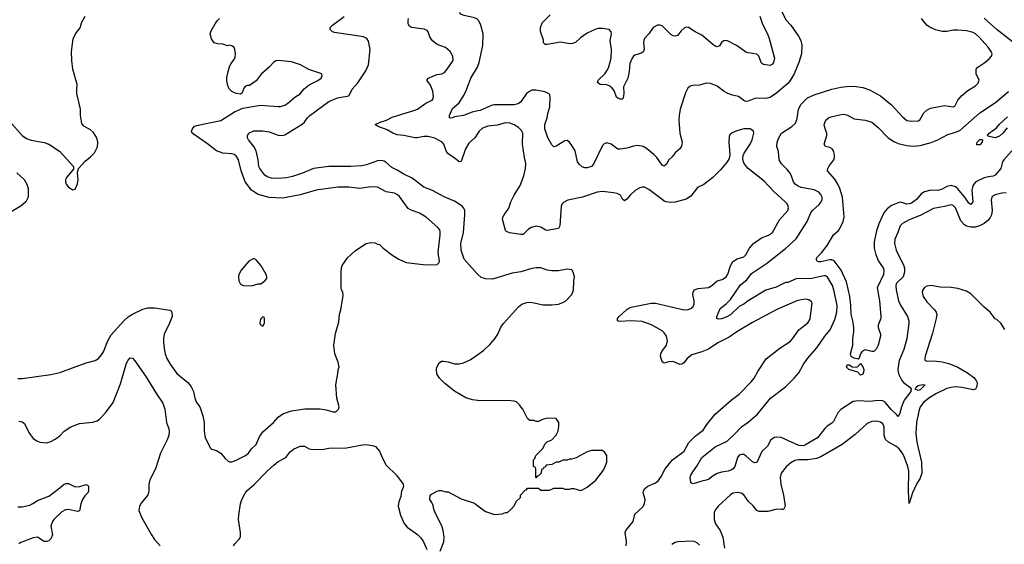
# Model space of a CAD drawing. Header units: inches. Extents: x 1934316 to 2140091, y 524953 to 667329.
# Tile 32 of 256: x 1975847 to 1984772, y 532805 to 537559. Entities that reach past the tile are written whole.
import ezdxf

# ---------------------------------------------------------------- set-up
doc = ezdxf.new("R2010")
doc.units = ezdxf.units.IN
doc.header["$MEASUREMENT"] = 0
doc.layers.add('B9573', color=7, linetype='Continuous')
doc.layers.add('B9583', color=7, linetype='Continuous')

msp = doc.modelspace()

# ---------------------------------------------------------------- linework, layer by layer
at = {"layer": 'B9573', "color": 5}
for points, elevation in [([(1980000, 537557.6), (1979990, 537566.9), (1979970, 537577.2), (1979877, 537597), (1979844, 537610), (1979839.3, 537619.3), (1979837, 537630), (1979867.3, 537690), (1979910, 537741.7), (1979930, 537749), (1979990, 537757.8), (1980000, 537761.4)], 260), ([(1975775.6, 536615.6), (1975870, 536508.4), (1975910, 536482.4), (1975950, 536468.7), (1976070, 536447), (1976110, 536432), (1976206.8, 536366.8), (1976336, 536230), (1976335.3, 536204.7), (1976273, 536130), (1976263.8, 536110), (1976261.6, 536090), (1976268, 536070), (1976290, 536040.7), (1976330, 536018), (1976350, 536024.7), (1976370, 536072), (1976378, 536110), (1976372.7, 536170), (1976379, 536210), (1976441.3, 536278.7), (1976490, 536317.3), (1976526.5, 536353.5), (1976552.1, 536407.9), (1976556.3, 536450), (1976547.8, 536490), (1976517.6, 536537.6), (1976490, 536561.6), (1976430, 536593.2), (1976410, 536618), (1976397, 536690), (1976399.3, 536750), (1976365.2, 536890), (1976364, 536930), (1976368.9, 536971.1), (1976329, 537110), (1976319, 537190), (1976317.2, 537270), (1976332.9, 537387.1), (1976354, 537430), (1976394.8, 537485.2), (1976409, 537530), (1976442, 537590)], 360), ([(1975831.5, 534308.5), (1975870, 534308.5), (1976130, 534342.4), (1976210, 534363), (1976449.6, 534450.4), (1976530, 534470.8), (1976562, 534490), (1976590, 534521), (1976606.6, 534550), (1976645.1, 534650), (1976677.3, 534702.7), (1976789.8, 534830.2), (1976830, 534865.7), (1976870, 534891.7), (1976963.6, 534936.4), (1977010, 534948.7), (1977070, 534947), (1977207.7, 534927.7), (1977219.9, 534919.9), (1977227.7, 534907.7), (1977228.2, 534870), (1977206.7, 534810), (1977157.6, 534710), (1977150.3, 534670), (1977150.3, 534630), (1977160.3, 534560.3), (1977165.7, 534530), (1977180.3, 534490), (1977210, 534436.3), (1977272.8, 534352.8), (1977370.3, 534270.3), (1977390.3, 534250.3), (1977405.7, 534225.7), (1977421.6, 534190), (1977435.5, 534130), (1977450, 534091.3), (1977480.7, 534050), (1977508, 533970), (1977519.1, 533910), (1977520.7, 533830), (1977527.3, 533770), (1977576.9, 533676.9), (1977587.1, 533667.1), (1977630, 533656), (1977670, 533631), (1977710, 533581), (1977736.8, 533556.8), (1977750, 533550.8), (1977770, 533553.4), (1977810, 533568.4), (1977895.1, 533610), (1977921.6, 533630), (1977947.8, 533670), (1977992.1, 533707.9), (1978020.5, 533779.5), (1978050, 533824.9), (1978148, 533910), (1978190, 533957), (1978233.5, 533986.5), (1978310, 534014), (1978433.3, 534033.3), (1978572.2, 534032.2), (1978624.4, 534024.4), (1978690, 534005.5), (1978713.3, 534006.7), (1978737.2, 534030), (1978742.7, 534050), (1978721.2, 534130), (1978713.2, 534250), (1978735.3, 534370), (1978735.3, 534390), (1978742, 534410), (1978735.5, 534455.5), (1978702.7, 534530), (1978696, 534610), (1978710, 534714), (1978740.1, 534819.9), (1978745.2, 534890), (1978757.2, 534930), (1978780.2, 535059.8), (1978777.2, 535090), (1978765.2, 535110), (1978761.2, 535130), (1978761.2, 535270), (1978765.2, 535310), (1978770, 535331.3), (1978818, 535402), (1978890, 535466.8), (1978988, 535530), (1979030, 535541), (1979070, 535536), (1979090, 535524.7), (1979110, 535522), (1979142, 535490), (1979230, 535422.8), (1979284.7, 535390), (1979350, 535359.1), (1979530, 535338.8), (1979630, 535341), (1979645.6, 535354.4), (1979651.9, 535368.1), (1979641.3, 535450), (1979658.9, 535610), (1979657.7, 535637.7), (1979654.2, 535654.2), (1979637.4, 535677.4), (1979532.7, 535770), (1979470, 535806.3), (1979390, 535835.8), (1979370, 535849.6), (1979290, 535956.2), (1979270, 535976.3), (1979246.1, 535986.1), (1979170, 536000.4), (1979090, 536043), (1979030, 536044), (1978929.1, 536030.9), (1978830, 536040.9), (1978730, 536042.2), (1978534.2, 536014.2), (1978390, 535973.1), (1978230, 535943.1), (1978110, 535947.7), (1978010, 535976.4), (1977975, 535995), (1977950, 536015.1), (1977890.5, 536090.5), (1977853.5, 536190), (1977831.7, 536290), (1977810, 536324.7), (1977790, 536338.9), (1977770, 536344.7), (1977690, 536348.3), (1977630, 536369.7), (1977550, 536433.6), (1977409.5, 536529.5), (1977404, 536550), (1977414, 536570), (1977430, 536591), (1977450, 536601), (1977670, 536645.3), (1977794.7, 536725.3), (1977870, 536757.6), (1978030, 536784.9), (1978190, 536772.9), (1978210, 536773.1), (1978250, 536786), (1978277.2, 536802.8), (1978342, 536858), (1978390, 536888.7), (1978426.8, 536933.2), (1978470, 536970.4), (1978550, 537008.2), (1978579, 537030), (1978588, 537050), (1978587.3, 537067.3), (1978467.7, 537107.7), (1978391.4, 537151.4), (1978310, 537177.2), (1978190, 537189.2), (1978170, 537185.2), (1978147.9, 537172.1), (1978110, 537129), (1978035.2, 537064.8), (1977990, 537005.2), (1977930, 536964), (1977910, 536962.7), (1977890, 536953.2), (1977880.4, 536939.6), (1977864, 536896), (1977850, 536884), (1977810, 536889), (1977770, 536909), (1977750, 536928.7), (1977737.2, 536950), (1977726.3, 537006.3), (1977726.3, 537033.7), (1977736, 537090), (1977750, 537132), (1977761.5, 537158.5), (1977790, 537198), (1977800.2, 537219.8), (1977803.7, 537250), (1977798, 537290), (1977790, 537308.7), (1977770, 537324), (1977750, 537328.7), (1977730, 537324), (1977690, 537337.2), (1977640.2, 537340.2), (1977610, 537348.7), (1977585.6, 537385.6), (1977574, 537430), (1977582, 537458), (1977619, 537521), (1977638, 537550), (1977658, 537570)], 340), ([(1980000, 535251.1), (1979990, 535260.5), (1979877.2, 535390), (1979848.7, 535470), (1979845.3, 535530), (1979869.1, 535630.9), (1979883.7, 535790), (1979880.8, 535830), (1979873.1, 535850), (1979857.7, 535870), (1979790, 535915.9), (1979695, 535955), (1979590, 536012.2), (1979510, 536041.7), (1979404.2, 536124.2), (1979330, 536158.6), (1979270, 536196.5), (1979219.9, 536219.9), (1979170, 536264.5), (1979150, 536276.8), (1979130, 536282.8), (1979090, 536279.8), (1978990, 536242.9), (1978950, 536235.7), (1978850, 536228.8), (1978650, 536228), (1978510, 536210.7), (1978410, 536168), (1978321.1, 536138.9), (1978267, 536127), (1978190, 536119), (1978130, 536123.2), (1978090, 536135.5), (1978068.5, 536150), (1978023.1, 536210), (1978014.8, 536230), (1978009.8, 536290), (1977989.8, 536370), (1977969.9, 536409.9), (1977921.1, 536470), (1977913.7, 536490), (1977912.8, 536510), (1977924.2, 536530), (1977970, 536551.3), (1978050, 536552.6), (1978110, 536542), (1978190, 536513.8), (1978230, 536510.2), (1978250, 536515.8), (1978407.3, 536612.7), (1978429.8, 536630.2), (1978456.9, 536670), (1978478.7, 536690), (1978650, 536819.1), (1978729.1, 536850.9), (1978830, 536870.3), (1978843.9, 536890), (1978859.8, 536930), (1978913.3, 536986.7), (1978984.6, 537095.4), (1979008.7, 537150), (1979024.2, 537290), (1979010, 537364), (1978993.6, 537390), (1978963.3, 537403.3), (1978702, 537442), (1978683.7, 537450), (1978662.7, 537470), (1978662.7, 537490), (1978682.7, 537510), (1978790, 537588.9)], 320), ([(1980000, 536530.3), (1979972.1, 536487.9), (1979918.3, 536441.7), (1979889.2, 536390), (1979850, 536272.7), (1979830, 536271.5), (1979798.8, 536298.8), (1979728, 536348), (1979714, 536370), (1979692.1, 536430), (1979676.9, 536450), (1979610, 536485.7), (1979550, 536501.7), (1979510, 536500.3), (1979450, 536488.7), (1979430.2, 536489.8), (1979330, 536509.8), (1979270, 536514.8), (1979230, 536529.8), (1979179.7, 536559.7), (1979097.2, 536590), (1979069.2, 536610), (1979114, 536630), (1979172.3, 536647.8), (1979223.7, 536676.3), (1979430, 536738.5), (1979454, 536750), (1979530, 536802), (1979587, 536830), (1979596.2, 536843.8), (1979599.3, 536860.7), (1979591.8, 536911.8), (1979570, 536965.6), (1979537.2, 537010), (1979554, 537030), (1979591, 537049), (1979630, 537062.3), (1979674, 537070), (1979698.4, 537081.6), (1979723, 537110), (1979775.6, 537190), (1979773.6, 537230), (1979749.7, 537269.7), (1979706.7, 537306.7), (1979630, 537335.6), (1979590, 537367.6), (1979563.7, 537403.7), (1979549.7, 537449.7), (1979540.1, 537460.1), (1979513.2, 537473.2), (1979399, 537490), (1979381.1, 537501.1), (1979370, 537522), (1979368.6, 537551.4), (1979372.6, 537570)], 280), ([(1980000, 536732.4), (1979950, 536721), (1979870, 536690.9), (1979790, 536678.4), (1979769.4, 536669.4), (1979750, 536666.6), (1979742, 536670), (1979743.7, 536690), (1979770, 536753.4), (1979830, 536804.9), (1979870.5, 536869.5), (1979890.7, 536910), (1979936.8, 537030), (1979996.2, 537130), (1980000, 537139.6)], 260), ([(1975822.8, 536170), (1975886.8, 536110), (1975913.4, 536070), (1975925.5, 536030), (1975923, 535950), (1975903, 535910), (1975856.3, 535870), (1975750, 535805.7)], 340), ([(1980000, 534106.9), (1979952.9, 534112.9), (1979890, 534133.6), (1979790, 534193.6), (1979701.5, 534261.4), (1979652.3, 534310), (1979629.4, 534350.6), (1979625.1, 534390), (1979629.7, 534410.3), (1979650, 534450.8), (1979670, 534464), (1979690, 534464.9), (1979730, 534457.1), (1979790, 534440.4), (1979830, 534440.4), (1979870, 534448.2), (1979930, 534477.1), (1980000, 534525.7)], 320), ([(1975840.3, 533920.3), (1975870, 533913.7), (1975890, 533898), (1975930, 533819.3), (1975970, 533764.9), (1976002.6, 533742.6), (1976030, 533731.6), (1976090, 533723.1), (1976130, 533734.9), (1976170, 533756.5), (1976210, 533787), (1976250, 533830.3), (1976310.8, 533869.2), (1976390, 533899), (1976510, 533911.5), (1976550, 533924.2), (1976570, 533937.6), (1976625.3, 533994.7), (1976696.1, 534090), (1976760.4, 534259.6), (1976815.2, 534444.8), (1976830, 534474), (1976850, 534494), (1976870, 534490.6), (1976890, 534467.7), (1976990, 534325.5), (1977087.5, 534167.5), (1977144.8, 534084.8), (1977163.6, 534030), (1977178, 533910), (1977200.3, 533850), (1977203.7, 533830), (1977200.3, 533790), (1977184.6, 533750), (1977123.2, 533630), (1977078.3, 533490), (1977027.4, 533390), (1977017.4, 533350), (1977017.6, 533290), (1977008.9, 533251.1), (1976945.3, 533174.7), (1976932.8, 533147.2), (1976927.4, 533110), (1976950.3, 533050), (1977041.3, 532890), (1977070, 532848), (1977120.3, 532790)], 320), ([(1977786, 532790), (1977796, 532810), (1977838, 532850), (1977848.1, 532871.9), (1977848.2, 532911.8), (1977831.1, 533030), (1977832.8, 533067.2), (1977849.6, 533170), (1977860.5, 533210), (1977890, 533267.7), (1977908.8, 533291.2), (1977973.2, 533346.8), (1978090, 533468.5), (1978150, 533523.1), (1978190, 533554), (1978259.3, 533590), (1978298.3, 533641.7), (1978330, 533667.7), (1978390, 533693.4), (1978430, 533694), (1978470, 533671), (1978490, 533666.8), (1978590, 533664.9), (1978650, 533676.4), (1978810, 533680.3), (1978970, 533707.8), (1979007.6, 533707.6), (1979057.3, 533697.3), (1979073, 533690), (1979107.8, 533647.8), (1979132, 533590), (1979170, 533520.5), (1979262.4, 533430), (1979323.1, 533350), (1979326, 533330), (1979320.5, 533310), (1979308, 533290), (1979303, 533237), (1979284, 533190), (1979279.1, 533150), (1979300.3, 533070), (1979332.5, 532992.5), (1979360.5, 532960.5), (1979452.7, 532892.8), (1979482.5, 532862.5), (1979507.3, 532827.3), (1979536.7, 532756.7)], 320), ([(1975830, 533143.1), (1975870, 533143.1), (1975939.4, 533160.6), (1975967.1, 533172.9), (1976010, 533202.9), (1976110, 533239.8), (1976196.5, 533303.5), (1976250, 533350.4), (1976270, 533357.1), (1976290, 533354.9), (1976350, 533325.3), (1976391.5, 533328.5), (1976450, 533345.5), (1976461.4, 533341.4), (1976470.4, 533330.4), (1976470, 533285.2), (1976463.7, 533270), (1976437.5, 533242.5), (1976417.1, 533210), (1976402.3, 533170), (1976390, 533107), (1976370, 533102.7), (1976290, 533119.9), (1976263.2, 533116.8), (1976230, 533098.7), (1976155.5, 533030), (1976143.5, 533010), (1976130.9, 532970), (1976146, 532890), (1976130, 532853.3), (1976110, 532836.8), (1976090, 532829), (1976070, 532829.8), (1976010, 532868.1), (1975970, 532864.6), (1975857.7, 532822.3), (1975840.2, 532810)], 280), ([(1979658.9, 532741.1), (1979691.9, 532828.1), (1979695.1, 532870), (1979686, 532930), (1979673, 532973), (1979613.2, 533090), (1979601.5, 533121.5), (1979595.5, 533155.5), (1979583.2, 533183.2), (1979564, 533210), (1979568, 533250), (1979580.2, 533259.8), (1979630, 533286.8), (1979649.3, 533290.7), (1979670, 533290.8), (1979710, 533278.8), (1979730, 533278.8), (1979850, 533216.3), (1979970, 533176.3), (1980000, 533154.2)], 320)]:
    msp.add_lwpolyline(points, dxfattribs=dict(at, elevation=elevation))
at = {"layer": 'B9573', "color": 5, "elevation": 360}
for points in [[(1977970, 535394), (1977924.7, 535370), (1977854, 535290), (1977834, 535250), (1977830.7, 535230), (1977833.7, 535193.7), (1977850, 535161), (1977874, 535150), (1977950, 535147.3), (1978010, 535166), (1978033.2, 535166.8), (1978068.4, 535191.6), (1978087.3, 535212.7), (1978088, 535230), (1978082, 535250), (1978037.2, 535330), (1977990, 535382)], [(1978050, 534866), (1978030, 534846), (1978024.7, 534810), (1978030, 534794), (1978050, 534782), (1978066, 534810), (1978066, 534850), (1978062, 534862)]]:
    msp.add_lwpolyline(points, close=True, dxfattribs=at)
at = {"layer": 'B9583', "color": 5}
for points, elevation in [([(1982754.7, 537630), (1982796.3, 537556.3), (1982837.4, 537510), (1982906, 537410), (1982927.4, 537370), (1982937.7, 537330), (1982934.7, 537250), (1982911.2, 537170), (1982868.3, 537070), (1982830, 537006.9), (1982810, 536982.6), (1982710, 536895.1), (1982650, 536855.3), (1982610, 536844.1), (1982530.3, 536849.7), (1982510, 536846.6), (1982450, 536820.5), (1982430, 536818.4), (1982410, 536827), (1982364.2, 536864.2), (1982310, 536875.1), (1982266, 536890), (1982231.8, 536910), (1982170, 536957.4), (1982110, 536980.5), (1982070, 536983.6), (1982010, 536965.6), (1981950, 536962.9), (1981923.7, 536956.3), (1981902.6, 536937.4), (1981882.9, 536897.1), (1981833.4, 536750), (1981824, 536690), (1981822, 536650), (1981830.4, 536530), (1981852.4, 536450), (1981846.2, 536413.8), (1981832.4, 536387.6), (1981790, 536352.7), (1981762.9, 536317.1), (1981730.6, 536290), (1981710.3, 536249.7), (1981690, 536232.7), (1981670, 536240.9), (1981622.4, 536310), (1981596.6, 536336.6), (1981530, 536391.6), (1981499, 536410), (1981450, 536419.6), (1981410, 536414), (1981350, 536396.2), (1981290, 536385.6), (1981270, 536387.3), (1981210, 536432), (1981170, 536442.7), (1981146.2, 536433.8), (1981130, 536419), (1981048.2, 536250), (1981030.5, 536230), (1980990, 536216.9), (1980970, 536216.9), (1980944.9, 536224.9), (1980917.2, 536250), (1980902.7, 536270), (1980881.2, 536370), (1980859, 536410), (1980830, 536449), (1980810, 536464), (1980790, 536462.7), (1980710, 536411.8), (1980690, 536406), (1980670, 536426.6), (1980635.1, 536490), (1980607.6, 536570), (1980606.2, 536610), (1980627.4, 536670), (1980633.8, 536710), (1980651.8, 536770), (1980657.2, 536857.2), (1980654, 536874), (1980646.1, 536886.1), (1980630, 536898), (1980606, 536906), (1980530, 536920.4), (1980490, 536919.7), (1980467.7, 536910), (1980440.4, 536890), (1980390, 536813.6), (1980364.2, 536795.8), (1980330, 536788), (1980151.2, 536788.8), (1980130, 536784.8), (1980022.5, 536737.5), (1980000, 536732.4)], 260), ([(1980000, 537139.6), (1980012.2, 537170), (1980045.3, 537325.3), (1980049.6, 537430), (1980028, 537510), (1980008.2, 537550), (1980000, 537557.6)], 260), ([(1982557.7, 537590), (1982580.4, 537520.4), (1982626.3, 537430), (1982641.7, 537390), (1982688, 537212), (1982679.3, 537170), (1982670, 537156), (1982650, 537143.7), (1982590, 537152), (1982570, 537166.6), (1982547.5, 537227.5), (1982528.5, 537248.5), (1982450, 537259.4), (1982430, 537266), (1982350, 537321.8), (1982270, 537365.6), (1982250, 537372.3), (1982230, 537369.2), (1982210, 537354), (1982190, 537324), (1982170, 537312.7), (1982150, 537319.5), (1982130, 537334.5), (1982030, 537419.6), (1981970, 537449.6), (1981910, 537487.6), (1981890, 537491.6), (1981870, 537483.6), (1981842.6, 537457.4), (1981810, 537416), (1981790, 537409.3), (1981770, 537412.7), (1981750, 537426), (1981670, 537503.6), (1981650, 537509.7), (1981630, 537508.4), (1981588.9, 537490), (1981550, 537431.6), (1981512.1, 537387.9), (1981503.6, 537370), (1981501.5, 537350), (1981507.2, 537292.8), (1981502.4, 537270), (1981484, 537256), (1981422.2, 537237.8), (1981410.3, 537229.7), (1981398.4, 537210), (1981378.3, 537161.7), (1981372.6, 537090), (1981359, 537030), (1981321.3, 536950), (1981323.1, 536890), (1981317.3, 536850), (1981310, 536839), (1981290, 536839.3), (1981267.7, 536847.7), (1981257, 536857), (1981236.2, 536916.2), (1981218.9, 536938.9), (1981197, 536957), (1981168.3, 536968.3), (1981110, 536972.3), (1981084, 536990), (1981092.3, 537010), (1981151, 537069), (1981175.3, 537104.7), (1981187.6, 537132.4), (1981207.3, 537210), (1981211.9, 537290), (1981201, 537370), (1981211.3, 537431.3), (1981209.2, 537450), (1981190, 537469.2), (1981130, 537480.9), (1981090, 537479.5), (1981070, 537474), (1980990, 537437), (1980930, 537395.6), (1980886.3, 537353.7), (1980857.8, 537342.2), (1980830, 537341.8), (1980750, 537354.5), (1980630, 537333.2), (1980610, 537335.3), (1980595.3, 537350), (1980594.6, 537374.6), (1980568.9, 537451.1), (1980568.7, 537490), (1980584, 537530), (1980656, 537604)], 240), ([(1984790, 535989.8), (1984750, 535986.6), (1984690, 535973.5), (1984663.4, 535956.6), (1984652.7, 535927.2), (1984661.8, 535830), (1984656.5, 535790), (1984640.7, 535759.3), (1984622.1, 535737.9), (1984589.2, 535710.8), (1984548.8, 535691.2), (1984510, 535680.2), (1984470, 535679), (1984430, 535688.5), (1984410, 535699.4), (1984377.4, 535737.4), (1984330, 535854.7), (1984310, 535876), (1984290, 535882), (1984230, 535865), (1984130, 535846.8), (1984010, 535783.7), (1983910, 535744.8), (1983850, 535710.9), (1983828.8, 535691.2), (1983808, 535630), (1983779.7, 535570), (1983775.5, 535530), (1983792.4, 535470), (1983860.8, 535330), (1983868.1, 535308.1), (1983869.1, 535270), (1983854, 535230), (1983796.5, 535170), (1983790.3, 535150), (1983791.6, 535110), (1983812.6, 535010), (1983831, 534971), (1983895.6, 534870), (1983906.3, 534830), (1983906.5, 534810), (1983889.2, 534670), (1983862.8, 534570), (1983820.2, 534470), (1983806, 534390), (1983813.4, 534350), (1983842, 534290), (1983858.9, 534270), (1983915.8, 534230), (1983927, 534210), (1983924.9, 534190), (1983864.8, 534110), (1983840.6, 534050), (1983826.8, 533993.2), (1983814.7, 533965.3), (1983810, 533962), (1983798.5, 533978.5), (1983745.5, 534025.5), (1983691.5, 534091.5), (1983670, 534104.1), (1983630, 534106.5), (1983550, 534099.8), (1983450, 534105.3), (1983401.2, 534098.8), (1983290, 534026.6), (1983264.4, 533995.6), (1983223.2, 533916.8), (1983210, 533902.4), (1983165.6, 533874.4), (1983144.5, 533855.5), (1983080.3, 533770), (1982970, 533704.6), (1982950, 533698.2), (1982910, 533700.6), (1982750, 533771.7), (1982710, 533776.1), (1982690, 533772), (1982657, 533750), (1982625.5, 533694.5), (1982574.7, 533645.3), (1982530, 533546.6), (1982510, 533541.6), (1982490, 533551.5), (1982430, 533606), (1982410, 533618), (1982390, 533618.7), (1982370, 533611.6), (1982352.7, 533590), (1982330.4, 533510), (1982314.9, 533490), (1982299.7, 533480.3), (1982270, 533467.6), (1982210, 533459.7), (1982170, 533446.6), (1982133.5, 533426.5), (1982090, 533393.3), (1982070, 533384.7), (1982030, 533378), (1981953.2, 533353.2), (1981938, 533358), (1981930, 533368), (1981926, 533410), (1981932.3, 533430), (1981950, 533462.8), (1981986.7, 533513.3), (1982030, 533590.4), (1982150, 533688.8), (1982259.3, 533740.7), (1982330, 533804.4), (1982389.6, 533870), (1982449.8, 533910.2), (1982534.6, 533985.4), (1982651.6, 534130), (1982788, 534232), (1982867.6, 534310), (1982910, 534359.1), (1982948.2, 534430), (1982988.2, 534490), (1983073.9, 534586.1), (1983145.7, 534690), (1983192.5, 534747.5), (1983236.4, 534843.6), (1983252.9, 534910), (1983257.4, 534970), (1983227.2, 535110), (1983214, 535150), (1983170, 535226.2), (1983150, 535236.8), (1983136.9, 535236.9), (1983026.9, 535213.1), (1982885.5, 535210), (1982810, 535178.4), (1982790, 535176.8), (1982704.9, 535135.1), (1982612.1, 535107.9), (1982450, 535011.1), (1982410, 534981.7), (1982370, 534961.1), (1982290, 534883.5), (1982250, 534862.2), (1982210, 534847.7), (1982185.6, 534845.6), (1982167, 534850), (1982168, 534870), (1982196.9, 534943.1), (1982250, 534984.9), (1982290, 535023.7), (1982382.5, 535157.5), (1982437.4, 535202.6), (1982480.8, 535259.2), (1982617.6, 535350), (1982790, 535486.7), (1982886, 535574), (1982984.7, 535730), (1983018.9, 535810), (1983033.3, 535830), (1983095.2, 535884.8), (1983113.7, 535910), (1983120.4, 535930), (1983120.4, 535950), (1983110, 535975.1), (1983090, 535997.2), (1983050, 536016.5), (1982930, 536038.2), (1982902.9, 536050), (1982875.6, 536070), (1982860.5, 536090), (1982839.6, 536150), (1982827.8, 536170), (1982802.6, 536202.6), (1982751.8, 536251.8), (1982731.2, 536290), (1982726, 536366), (1982711.5, 536411.5), (1982714, 536450), (1982727.1, 536490), (1982753.6, 536530), (1982847.7, 536592.3), (1982878.2, 536621.8), (1982894.9, 536665.1), (1982908, 536750), (1982930, 536794.9), (1982989.2, 536850.8), (1983050, 536879.7), (1983210, 536929.1), (1983290, 536947.9), (1983370, 536957.3), (1983430, 536955.3), (1983490, 536943.6), (1983550, 536924.9), (1983650.4, 536870), (1983748.5, 536788.5), (1983850, 536679.5), (1983890, 536646), (1983930, 536640.3), (1983990, 536643), (1984007.6, 536652.4), (1984043.8, 536716.2), (1984070, 536739.5), (1984102.6, 536757.4), (1984230, 536781.7), (1984310, 536768.8), (1984324.4, 536775.6), (1984349.8, 536830.2), (1984385.6, 536870), (1984443, 536917), (1984510, 536959.3), (1984535.6, 536984.4), (1984542.9, 537010), (1984518.4, 537070), (1984517, 537110), (1984532.3, 537130), (1984594.5, 537170), (1984634.9, 537205.1), (1984655.6, 537230), (1984661.3, 537250), (1984654.3, 537270), (1984625.1, 537310), (1984542.8, 537402.8), (1984511.5, 537430), (1984490, 537442), (1984430, 537457.1), (1984350, 537466), (1984310, 537464.1), (1984250, 537452.7), (1984210, 537453.3), (1984150, 537466.8), (1984090, 537493.5), (1984071.1, 537510), (1984022.6, 537570)], 260), ([(1984930, 537292.9), (1984709, 537469), (1984590, 537574.5)], 240), ([(1984839, 536370), (1984768, 536290), (1984756.9, 536270), (1984742.2, 536210), (1984690, 536150.9), (1984670, 536140.7), (1984630, 536136.2), (1984590, 536125.2), (1984515.3, 536090), (1984495.2, 536070), (1984487.1, 536052.9), (1984479, 536010), (1984486.9, 535910), (1984470, 535885.7), (1984450, 535895.3), (1984420.8, 535940.8), (1984350, 536027.9), (1984330, 536043.2), (1984290, 536055.3), (1984250, 536046.5), (1984210, 536023.4), (1984170.1, 536009.9), (1984106.3, 536013.7), (1984050, 536000.7), (1984017.7, 535982.3), (1983976.8, 535930), (1983930, 535898), (1983910, 535889.9), (1983887.6, 535887.6), (1983843.3, 535903.3), (1983830, 535905.4), (1983810, 535901), (1983750, 535875.5), (1983710, 535846.6), (1983679.3, 535810), (1983635.8, 535710), (1983613.4, 535646.6), (1983592.5, 535547.5), (1983593.6, 535490), (1983606.9, 535426.9), (1983632.2, 535372.2), (1983674, 535310), (1983680.2, 535290), (1983676.3, 535250), (1983619.6, 535130), (1983641.3, 535010), (1983652.9, 534870), (1983653.1, 534850), (1983628.9, 534790), (1983630.4, 534770), (1983650.5, 534710), (1983650.5, 534690), (1983628.7, 534610), (1983610, 534572), (1983590, 534553.3), (1983570, 534552.8), (1983510, 534567.6), (1983498, 534562), (1983482, 534550), (1983468.5, 534531.5), (1983454.8, 534485.2), (1983450, 534482), (1983410, 534492.7), (1983385.4, 534505.4), (1983378, 534530), (1983399.5, 534610), (1983398, 534670), (1983408.2, 534730), (1983409.7, 534770), (1983400.4, 534830), (1983382.8, 534890), (1983381, 534970), (1983372, 535050), (1983343, 535183), (1983292.6, 535290), (1983230, 535375.1), (1983210, 535383.5), (1983190, 535383.5), (1983110, 535364), (1983090, 535365.1), (1983077.2, 535370), (1983067.3, 535390), (1983079.6, 535410), (1983115.1, 535444.9), (1983167.2, 535512.8), (1983224.2, 535610), (1983269.6, 535650), (1983277.8, 535662.2), (1983312.6, 535730), (1983319.8, 535770), (1983306.3, 535950), (1983282, 536030), (1983264, 536070), (1983235.3, 536115.3), (1983169.7, 536190), (1983171.3, 536210), (1983180.5, 536230), (1983226, 536290), (1983233.3, 536310), (1983233.3, 536330), (1983226, 536366), (1983212.3, 536390), (1983190, 536401.6), (1983151.6, 536411.6), (1983140.7, 536430), (1983165.1, 536510), (1983164.5, 536530), (1983147.3, 536570), (1983138.4, 536610), (1983154.5, 536650), (1983179.3, 536670), (1983200.4, 536679.6), (1983310, 536703.7), (1983330, 536700.3), (1983350, 536694), (1983410, 536661.3), (1983510, 536648.7), (1983570, 536630.3), (1983630, 536581.1), (1983720.3, 536490), (1983770, 536456.5), (1983810, 536438.6), (1983890, 536418), (1983950, 536413.6), (1984010, 536420.7), (1984110, 536446.2), (1984169.5, 536470), (1984261.2, 536518.8), (1984330, 536538.6), (1984370, 536556.5), (1984550, 536715.3), (1984691.2, 536810), (1984810, 536907.6)], 240), ([(1984799.2, 536580.8), (1984758.9, 536530), (1984730, 536504.7), (1984690, 536489.6), (1984623.7, 536503.7), (1984619, 536510), (1984636, 536530), (1984700.3, 536579.7), (1984730, 536614), (1984800.7, 536679.3)], 220), ([(1981345.4, 532790), (1981348, 532830), (1981335.6, 532910), (1981340.5, 532930), (1981407.6, 533010), (1981423.4, 533076.6), (1981495.1, 533144.9), (1981510.9, 533170), (1981517.2, 533210), (1981499.8, 533270), (1981500.3, 533290), (1981512.8, 533310), (1981540.4, 533330), (1981610, 533362.3), (1981636.4, 533383.6), (1981661.9, 533418.1), (1981697.6, 533490), (1981763.8, 533570), (1981869.8, 533650), (1981912.6, 533727.4), (1981970, 533784.4), (1982041.5, 533838.5), (1982076.1, 533890), (1982150, 533983.7), (1982295.6, 534110), (1982370, 534164.2), (1982481.3, 534278.7), (1982505.4, 534310), (1982538, 534370), (1982613.2, 534486.8), (1982738.2, 534581.8), (1982830, 534643.7), (1982853.1, 534666.9), (1982910, 534748.5), (1982990, 534812.4), (1983004.7, 534830), (1983013.7, 534850), (1983031.8, 534990), (1983023.6, 535003.6), (1982999.1, 535019.1), (1982970, 535025.1), (1982930, 535021.7), (1982890.8, 535010), (1982710, 534933.7), (1982490, 534814.5), (1982346.7, 534730), (1982278.6, 534681.4), (1982175.3, 534630), (1982090, 534571.9), (1982031.6, 534548.4), (1981938.7, 534521.3), (1981897, 534490), (1981866.4, 534450), (1981850, 534438.3), (1981830, 534434), (1981770, 534461.5), (1981730, 534458.4), (1981690, 534445.3), (1981670, 534459.5), (1981656.8, 534510), (1981659.8, 534530), (1981669.3, 534550.7), (1981710.9, 534610), (1981719.3, 534650), (1981709.8, 534690), (1981690, 534721), (1981670, 534739.4), (1981573.6, 534793.6), (1981490, 534822.7), (1981390, 534830.8), (1981283.3, 534823.3), (1981265.1, 534830), (1981267.1, 534850), (1981282.4, 534870), (1981350, 534933.5), (1981370, 534945.4), (1981390, 534953.4), (1981570, 534990.2), (1981610, 534990.2), (1981870, 534929.2), (1981907.9, 534932.1), (1981930, 534941.5), (1981950, 534957.6), (1981961.5, 534978.5), (1981961.5, 535010), (1981948.5, 535070), (1981951.2, 535090), (1981961.6, 535110), (1981995.8, 535124.2), (1982090, 535131.9), (1982120.9, 535150), (1982170, 535192.2), (1982213.9, 535206.1), (1982240.4, 535219.6), (1982251.6, 535228.4), (1982267.3, 535252.7), (1982291.7, 535330), (1982312.6, 535367.4), (1982350, 535391.2), (1982411.6, 535410), (1982430.7, 535429.3), (1982461.4, 535490), (1982499.8, 535530), (1982570, 535582.3), (1982635, 535605), (1982670.8, 535630), (1982734.1, 535745.9), (1982809.7, 535830), (1982815.1, 535850), (1982813.1, 535870), (1982804.4, 535890), (1982785.7, 535910), (1982683, 536003), (1982596.4, 536096.4), (1982451.9, 536211.9), (1982418.7, 536250), (1982407.8, 536270), (1982402, 536298), (1982405.6, 536330), (1982413.6, 536350), (1982467.3, 536430), (1982485.3, 536470), (1982501.1, 536530), (1982497.6, 536550), (1982469.8, 536569.7), (1982410, 536568.8), (1982348.1, 536551.9), (1982306.4, 536533.6), (1982283.8, 536516.2), (1982278, 536502), (1982275.2, 536450), (1982285.8, 536334.2), (1982277.3, 536302.7), (1982258.7, 536270), (1982200.7, 536199.3), (1982130.1, 536129.9), (1982050, 536064.2), (1981990, 536038), (1981930, 535960.7), (1981888.1, 535931.9), (1981790, 535904.5), (1981750, 535902.2), (1981708, 535908), (1981690, 535914), (1981670, 535928.3), (1981550, 536020.9), (1981510, 536040.4), (1981490, 536041.1), (1981470, 536035.4), (1981430, 536014), (1981380.3, 535970), (1981350, 535932.7), (1981330, 535919), (1981312.5, 535932.5), (1981292.7, 535970), (1981262.8, 535982.8), (1981230, 535991), (1981130, 536000.9), (1981082.4, 535997.6), (1980950, 535949.7), (1980815.8, 535924.2), (1980776, 535904), (1980763.8, 535890), (1980756.4, 535870), (1980742.4, 535690), (1980730, 535667), (1980630, 535647.6), (1980610, 535654.7), (1980570, 535679.7), (1980530, 535688), (1980484.6, 535675.4), (1980460.6, 535659.4), (1980410, 535611.8), (1980390, 535611.3), (1980287.3, 535627.2), (1980260.1, 535640.1), (1980249.6, 535650), (1980224.8, 535750), (1980227.6, 535770), (1980237.7, 535790), (1980280.4, 535850), (1980299.8, 535910), (1980329.8, 535970.2), (1980382.5, 536057.5), (1980416.5, 536143.5), (1980433.6, 536210), (1980435.8, 536255.8), (1980423.1, 536310), (1980405.7, 536430), (1980407.1, 536530), (1980396.2, 536556.2), (1980370, 536583.5), (1980330, 536605.7), (1980290, 536620.4), (1980250, 536624.2), (1980175.4, 536604.6), (1980090, 536595.4), (1980043.2, 536576.8), (1980012.9, 536550), (1980000, 536530.3)], 280), ([(1980000, 534525.7), (1980050, 534560.4), (1980110, 534615.8), (1980150, 534664.4), (1980180.4, 534710), (1980210, 534772.7), (1980233.9, 534806.1), (1980370, 534957.1), (1980398.5, 534981.5), (1980442.8, 534997.2), (1980470, 534998.7), (1980510, 534993.7), (1980590, 534974), (1980670, 534974.4), (1980730, 534982.4), (1980770, 534994.9), (1980797.2, 535010), (1980853.2, 535070), (1980868.4, 535108.4), (1980869.2, 535189.2), (1980875.1, 535230), (1980865.2, 535270), (1980852.1, 535292.1), (1980810, 535296.9), (1980730, 535284.2), (1980670, 535282.8), (1980628.7, 535288.7), (1980570, 535309.7), (1980529.7, 535309.7), (1980490, 535303.5), (1980390, 535274), (1980310, 535261), (1980132.3, 535207.7), (1980070, 535209.7), (1980030, 535222.6), (1980000, 535251.1)], 320), ([(1984778, 534750), (1984742, 534810), (1984703.1, 534843.1), (1984689.3, 534849.3), (1984644, 534910), (1984590, 534953.2), (1984470, 535076.2), (1984430, 535099.7), (1984350, 535122.6), (1984290, 535132.8), (1984190, 535135.8), (1984110, 535151.3), (1984070, 535143.6), (1984049.2, 535130.8), (1984032.4, 535110), (1984027.2, 535090), (1984036.5, 535050), (1984070, 535001.3), (1984140.4, 534930), (1984154, 534910), (1984159.5, 534890), (1984154.6, 534850), (1984122.4, 534717.6), (1984053.7, 534510), (1984050.5, 534490.5), (1984053.4, 534473.4), (1984070, 534464.4), (1984132.6, 534467.4), (1984210, 534459.1), (1984270, 534442.8), (1984350, 534409), (1984438.5, 534358.5), (1984495.8, 534315.8), (1984517, 534290), (1984525.3, 534270), (1984524.4, 534235.6), (1984510, 534212), (1984490, 534204), (1984390, 534224.8), (1984330.5, 534230.5), (1984290, 534226.9), (1984250, 534215.4), (1984156.5, 534170), (1984086.7, 534130), (1984039.6, 534090), (1984010.2, 534050), (1983996.5, 534010), (1983976.2, 533910), (1983971.1, 533810), (1983979.3, 533730), (1984022.3, 533550), (1984023.8, 533450), (1984010, 533404), (1983977.4, 533350), (1983939.2, 533270), (1983910, 533175.3), (1983904.1, 533284.1), (1983906.8, 533470), (1983897.8, 533510), (1983867.4, 533590), (1983848, 533630), (1983820.2, 533670), (1983790, 533694), (1983723, 533730), (1983695.3, 533755.3), (1983683.5, 533790), (1983684.2, 533870), (1983670, 533895.4), (1983650, 533910.9), (1983630, 533918.2), (1983598.9, 533921.1), (1983570, 533916.8), (1983530, 533899.1), (1983420.3, 533799.7), (1983302.6, 533710), (1983110, 533597), (1983070, 533581.7), (1982990.6, 533569.4), (1982909.5, 533570.5), (1982874.4, 533565.6), (1982835.8, 533544.2), (1982794.3, 533505.7), (1982750.2, 533450), (1982740.7, 533410), (1982746.4, 533350), (1982771.9, 533250), (1982784.1, 533170), (1982785.5, 533150), (1982770, 533121.3), (1982750, 533118.5), (1982710, 533122), (1982630, 533101.3), (1982550, 533102), (1982530, 533111.8), (1982494.7, 533154.7), (1982453.9, 533193.9), (1982410, 533251.5), (1982387.6, 533267.6), (1982350, 533274.7), (1982311.4, 533268.6), (1982290, 533254.3), (1982179.5, 533150), (1982156.7, 533123.3), (1982143.7, 533096.3), (1982143.5, 533030), (1982154.3, 532990), (1982196.5, 532930), (1982222.2, 532870), (1982236.2, 532770)], 280), ([(1980000, 533154.2), (1980070, 533102.8), (1980150, 533076), (1980220.4, 533079.6), (1980250, 533091.3), (1980270, 533092), (1980300.4, 533119.6), (1980330, 533154), (1980348.9, 533191.1), (1980386, 533230), (1980386, 533250), (1980430, 533294), (1980442, 533298), (1980450, 533314), (1980550, 533314), (1980570, 533294), (1980650, 533294), (1980690, 533312), (1980770, 533312), (1980790, 533304.7), (1980830, 533304.7), (1980850, 533311.3), (1980870, 533311.3), (1980930, 533291.3), (1980950, 533298), (1980990, 533321), (1981070, 533387.3), (1981130, 533464), (1981146.6, 533490), (1981169.2, 533550), (1981168.9, 533608.9), (1981150, 533638), (1981130, 533655.3), (1981030, 533655.3), (1980990, 533644), (1980890, 533589), (1980850, 533575.3), (1980830, 533575.3), (1980808.4, 533568.4), (1980770, 533568), (1980734, 533550), (1980710, 533548), (1980671.6, 533528.4), (1980618, 533522), (1980612.7, 533507.3), (1980598, 533502), (1980592.7, 533487.3), (1980578, 533482), (1980574, 533450), (1980550, 533426), (1980538, 533422), (1980530, 533406), (1980526, 533410), (1980526, 533490), (1980522, 533502), (1980506, 533510), (1980506, 533570), (1980516.4, 533583.6), (1980526, 533610), (1980590, 533674), (1980608.9, 533711.1), (1980630, 533732), (1980670, 533752), (1980710, 533794), (1980728, 533830), (1980735.3, 533875.3), (1980735.3, 533910), (1980710, 533946), (1980630, 533948), (1980585.4, 533934.6), (1980550, 533918), (1980530, 533918), (1980510, 533926), (1980472.7, 533927.3), (1980450, 533946), (1980408, 534030), (1980389.1, 534049.1), (1980378, 534070), (1980350, 534095.3), (1980330, 534102), (1980269.1, 534109.1), (1980010, 534105.6), (1980000, 534106.9)], 320), ([(1982010, 532798.2), (1981990, 532816.1), (1981970, 532827.4), (1981946.5, 532833.5), (1981810, 532825.6), (1981790, 532821.6), (1981757.2, 532802.8)], 280)]:
    msp.add_lwpolyline(points, dxfattribs=dict(at, elevation=elevation))
for points, elevation in [([(1984524.7, 536424.7), (1984522, 536430), (1984526.6, 536450), (1984550, 536473), (1984570, 536474.8), (1984574.8, 536470), (1984570.7, 536450), (1984550, 536425.2)], 220), ([(1983470, 534338), (1983444, 534364), (1983362, 534390), (1983342, 534410), (1983348, 534430), (1983370, 534431), (1983394, 534414), (1983430, 534410.7), (1983443.2, 534416.8), (1983470, 534442), (1983490, 534412), (1983498, 534390), (1983496.9, 534363.1), (1983490, 534346)], 240), ([(1983990, 534197.8), (1983964.5, 534210), (1983972.8, 534230), (1983990, 534244), (1984030, 534254), (1984054.8, 534250), (1984010, 534203.4)], 260)]:
    msp.add_lwpolyline(points, close=True, dxfattribs=dict(at, elevation=elevation))

doc.saveas('drawing.dxf')
